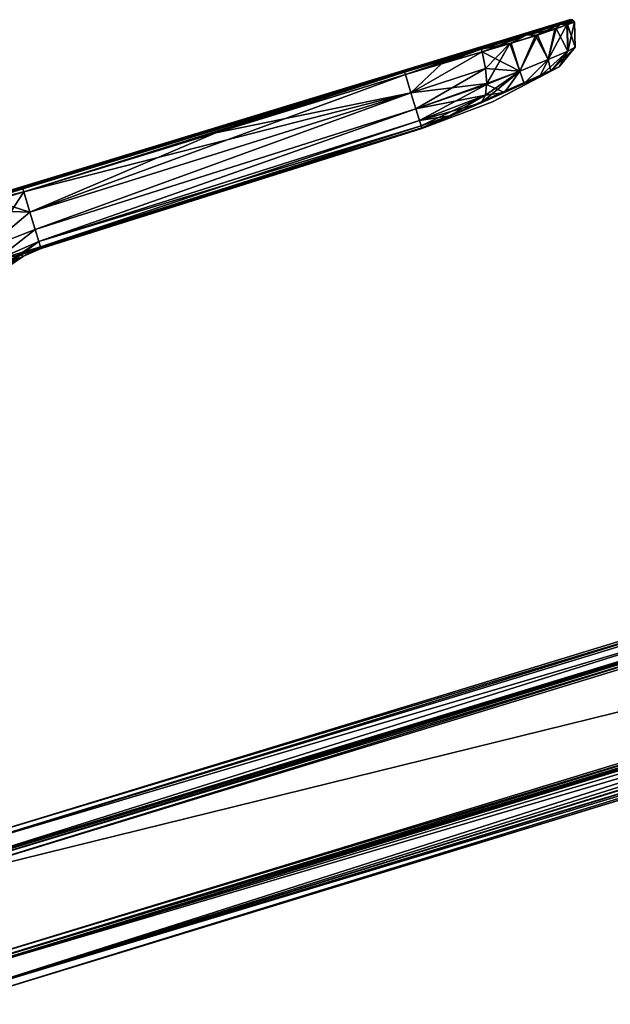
# Model space of a CAD drawing. Header units: millimetres. Extents: x -25 to 235, y -115 to 136.
# Tile 251 of 256: x 32 to 105, y 14 to 136. Entities that reach past the tile are written whole.
import ezdxf

# ---------------------------------------------------------------- set-up
doc = ezdxf.new("R2010")
doc.units = ezdxf.units.MM
doc.header["$LTSCALE"] = 81.481481
for name, color, linetype in [('10', 7, 'CONTINUOUS'), ('102', 7, 'CONTINUOUS'), ('103', 7, 'CONTINUOUS'), ('11', 7, 'CONTINUOUS'), ('128', 7, 'CONTINUOUS'), ('129', 7, 'CONTINUOUS'), ('130', 7, 'CONTINUOUS'), ('137', 7, 'CONTINUOUS'), ('16', 7, 'CONTINUOUS'), ('18', 7, 'CONTINUOUS'), ('19', 7, 'CONTINUOUS'), ('20', 7, 'CONTINUOUS'), ('64', 7, 'CONTINUOUS'), ('66', 7, 'CONTINUOUS'), ('67', 7, 'CONTINUOUS'), ('72', 7, 'CONTINUOUS'), ('74', 7, 'CONTINUOUS'), ('8', 7, 'CONTINUOUS'), ('83', 7, 'CONTINUOUS'), ('85', 7, 'CONTINUOUS'), ('86', 7, 'CONTINUOUS'), ('87', 7, 'CONTINUOUS'), ('88', 7, 'CONTINUOUS'), ('89', 7, 'CONTINUOUS'), ('9', 7, 'CONTINUOUS'), ('90', 7, 'CONTINUOUS'), ('91', 7, 'CONTINUOUS'), ('92', 7, 'CONTINUOUS'), ('93', 7, 'CONTINUOUS'), ('94', 7, 'CONTINUOUS'), ('95', 7, 'CONTINUOUS')]:
    doc.layers.add(name, color=color, linetype=linetype)

msp = doc.modelspace()

# ---------------------------------------------------------------- linework, layer by layer
at = {"layer": '10', "linetype": 'CONTINUOUS'}
for points in [[(214.68, 90.15, 15.15), (214.16, 91.83, 7.67), (17.96, 30.01, 15.15), (214.68, 90.15, 15.15)], [(17.96, 30.01, 15.15), (214.16, 91.83, 7.67), (22.2, 33.14, 7.7), (17.96, 30.01, 15.15)], [(213.99, 92.4), (23.5, 34.16), (22.2, 33.14, 7.7), (213.99, 92.4)], [(214.16, 91.83, 7.67), (213.99, 92.4), (22.2, 33.14, 7.7), (214.16, 91.83, 7.67)], [(22.2, 33.14, -7.7), (23.5, 34.16), (214.16, 91.83, -7.67), (22.2, 33.14, -7.7)], [(214.68, 90.15, -15.15), (22.2, 33.14, -7.7), (214.16, 91.83, -7.67), (214.68, 90.15, -15.15)], [(214.16, 91.83, -7.67), (23.5, 34.16), (213.99, 92.4), (214.16, 91.83, -7.67)], [(17.96, 30.01, -15.15), (22.2, 33.14, -7.7), (214.68, 90.15, -15.15), (17.96, 30.01, -15.15)]]:
    msp.add_3dface(points, dxfattribs=at)
at = {"layer": '102', "linetype": 'CONTINUOUS'}
for points in [[(88.81, 132.7, 11.5), (83.86, 131.18, 11.61), (79.38, 129.81, 11.66), (88.81, 132.7, 11.5)], [(88.81, 132.7, 11.5), (79.38, 129.81, 11.66), (79.42, 129.69, 11.99), (88.81, 132.7, 11.5)], [(88.81, 132.7, 11.5), (79.42, 129.69, 11.99), (88.86, 132.55, 11.86), (88.81, 132.7, 11.5)], [(79.42, 129.69, 11.99), (79.51, 129.39, 12.15), (88.86, 132.55, 11.86), (79.42, 129.69, 11.99)], [(88.86, 132.55, 11.86), (79.51, 129.39, 12.15), (88.87, 132.52, 11.88), (88.86, 132.55, 11.86)], [(79.51, 129.39, 12.15), (84, 130.75, 12.1), (88.87, 132.52, 11.88), (79.51, 129.39, 12.15)], [(84, 130.75, 12.1), (88.98, 132.19, 11.99), (88.87, 132.52, 11.88), (84, 130.75, 12.1)]]:
    msp.add_3dface(points, dxfattribs=at)
at = {"layer": '103', "linetype": 'CONTINUOUS'}
for points in [[(95.34, 134.73, 9.11), (94.49, 134.27, 10.19), (98.64, 135.6, 5.89), (95.34, 134.73, 9.11)], [(94.49, 134.27, 10.19), (98.14, 135.06, 7.04), (98.64, 135.6, 5.89), (94.49, 134.27, 10.19)], [(95.8, 134.26, 9.49), (98.14, 135.06, 7.04), (94.49, 134.27, 10.19), (95.8, 134.26, 9.49)], [(97.6, 135.46, 6.75), (95.34, 134.73, 9.11), (98.64, 135.6, 5.89), (97.6, 135.46, 6.75)], [(98.93, 135.88, 4.32), (97.6, 135.46, 6.75), (98.64, 135.6, 5.89), (98.93, 135.88, 4.32)], [(98.14, 135.06, 7.04), (99.51, 135.55, 4.52), (98.64, 135.6, 5.89), (98.14, 135.06, 7.04)], [(100.18, 136.1, 0), (98.93, 135.88, 4.32), (98.64, 135.6, 5.89), (100.18, 136.1, 0)], [(100.37, 135.86), (100.18, 136.1, 0), (98.64, 135.6, 5.89), (100.37, 135.86)], [(99.51, 135.55, 4.52), (100.37, 135.86), (98.64, 135.6, 5.89), (99.51, 135.55, 4.52)], [(99.76, 136.15), (98.93, 135.88, 4.32), (100.12, 136.13, 0), (99.76, 136.15)], [(98.93, 135.88, 4.32), (100.18, 136.1, 0), (100.12, 136.13, 0), (98.93, 135.88, 4.32)], [(92.24, 133.76, 10.84), (88.81, 132.7, 11.5), (94.49, 134.27, 10.19), (92.24, 133.76, 10.84)], [(88.81, 132.7, 11.5), (88.86, 132.55, 11.86), (94.49, 134.27, 10.19), (88.81, 132.7, 11.5)], [(88.86, 132.55, 11.86), (88.87, 132.52, 11.88), (94.49, 134.27, 10.19), (88.86, 132.55, 11.86)], [(88.87, 132.52, 11.88), (92.56, 133.24, 11.29), (94.49, 134.27, 10.19), (88.87, 132.52, 11.88)], [(95.34, 134.73, 9.11), (92.24, 133.76, 10.84), (94.49, 134.27, 10.19), (95.34, 134.73, 9.11)], [(92.56, 133.24, 11.29), (95.8, 134.26, 9.49), (94.49, 134.27, 10.19), (92.56, 133.24, 11.29)], [(88.98, 132.19, 11.99), (92.56, 133.24, 11.29), (88.87, 132.52, 11.88), (88.98, 132.19, 11.99)]]:
    msp.add_3dface(points, dxfattribs=at)
at = {"layer": '11', "linetype": 'CONTINUOUS'}
for points in [[(214.95, 89.24, 15.85), (17.35, 28.82, 15.85), (213.69, 77.26, 15.85), (214.95, 89.24, 15.85)], [(213.69, 77.26, 15.85), (17.35, 28.82, 15.85), (17.35, 17.24, 15.85), (213.69, 77.26, 15.85)]]:
    msp.add_3dface(points, dxfattribs=at)
at = {"layer": '128', "linetype": 'CONTINUOUS'}
for points in [[(79.38, 129.81, -11.66), (32.3, 115.24, -12.37), (55.95, 122.64, -11.84), (79.38, 129.81, -11.66)], [(79.38, 129.81, -11.66), (79.42, 129.69, -11.99), (32.3, 115.24, -12.37), (79.38, 129.81, -11.66)], [(79.42, 129.69, -11.99), (32.4, 114.89, -12.5), (32.3, 115.24, -12.37), (79.42, 129.69, -11.99)], [(32.4, 114.89, -12.5), (79.42, 129.69, -11.99), (56.1, 122.18, -12.33), (32.4, 114.89, -12.5)], [(79.51, 129.39, -12.15), (56.1, 122.18, -12.33), (79.42, 129.69, -11.99), (79.51, 129.39, -12.15)], [(32.25, 115.39, -12.01), (55.95, 122.64, -11.84), (32.3, 115.24, -12.37), (32.25, 115.39, -12.01)]]:
    msp.add_3dface(points, dxfattribs=at)
at = {"layer": '129', "linetype": 'CONTINUOUS'}
for points in [[(79.38, 129.81, 11.66), (55.95, 122.64, 11.84), (32.3, 115.24, 12.37), (79.38, 129.81, 11.66)], [(79.42, 129.69, 11.99), (79.38, 129.81, 11.66), (32.3, 115.24, 12.37), (79.42, 129.69, 11.99)], [(32.4, 114.89, 12.5), (79.42, 129.69, 11.99), (32.3, 115.24, 12.37), (32.4, 114.89, 12.5)], [(32.4, 114.89, 12.5), (56.1, 122.18, 12.33), (79.42, 129.69, 11.99), (32.4, 114.89, 12.5)], [(56.1, 122.18, 12.33), (79.51, 129.39, 12.15), (79.42, 129.69, 11.99), (56.1, 122.18, 12.33)], [(55.95, 122.64, 11.84), (32.25, 115.39, 12.01), (32.3, 115.24, 12.37), (55.95, 122.64, 11.84)]]:
    msp.add_3dface(points, dxfattribs=at)
at = {"layer": '130', "linetype": 'CONTINUOUS'}
for points in [[(24.99, 113.17, -12.07), (28.58, 114.27, -12.04), (32.3, 115.24, -12.37), (24.99, 113.17, -12.07)], [(24.99, 113.17, -12.07), (32.3, 115.24, -12.37), (25.04, 113.02, -12.43), (24.99, 113.17, -12.07)], [(32.3, 115.24, -12.37), (32.4, 114.89, -12.5), (25.04, 113.02, -12.43), (32.3, 115.24, -12.37)], [(32.4, 114.89, -12.5), (28.74, 113.76, -12.53), (25.04, 113.02, -12.43), (32.4, 114.89, -12.5)], [(28.58, 114.27, -12.04), (32.25, 115.39, -12.01), (32.3, 115.24, -12.37), (28.58, 114.27, -12.04)]]:
    msp.add_3dface(points, dxfattribs=at)
at = {"layer": '137', "linetype": 'CONTINUOUS'}
for points in [[(32.3, 115.24, 12.37), (28.58, 114.27, 12.04), (25.04, 113.02, 12.43), (32.3, 115.24, 12.37)], [(32.4, 114.89, 12.5), (32.3, 115.24, 12.37), (25.04, 113.02, 12.43), (32.4, 114.89, 12.5)], [(32.4, 114.89, 12.5), (25.04, 113.02, 12.43), (28.74, 113.76, 12.53), (32.4, 114.89, 12.5)], [(32.25, 115.39, 12.01), (28.58, 114.27, 12.04), (32.3, 115.24, 12.37), (32.25, 115.39, 12.01)]]:
    msp.add_3dface(points, dxfattribs=at)
at = {"layer": '16', "linetype": 'CONTINUOUS'}
for points in [[(214.68, 90.15, 15.15), (17.96, 30.01, 15.15), (17.7, 29.76, 15.45), (214.68, 90.15, 15.15)], [(214.68, 90.15, 15.15), (17.7, 29.76, 15.45), (214.78, 89.8, 15.66), (214.68, 90.15, 15.15)], [(17.35, 28.82, 15.85), (214.95, 89.24, 15.85), (214.78, 89.8, 15.66), (17.35, 28.82, 15.85)], [(17.51, 29.47, 15.67), (17.35, 28.82, 15.85), (214.78, 89.8, 15.66), (17.51, 29.47, 15.67)], [(17.7, 29.76, 15.45), (17.51, 29.47, 15.67), (214.78, 89.8, 15.66), (17.7, 29.76, 15.45)]]:
    msp.add_3dface(points, dxfattribs=at)
at = {"layer": '18', "linetype": 'CONTINUOUS'}
for points in [[(17.96, 30.01, -15.15), (214.68, 90.15, -15.15), (214.78, 89.8, -15.66), (17.96, 30.01, -15.15)], [(214.95, 89.24, -15.85), (17.35, 28.82, -15.85), (17.51, 29.46, -15.67), (214.95, 89.24, -15.85)], [(214.78, 89.8, -15.66), (214.95, 89.24, -15.85), (17.51, 29.46, -15.67), (214.78, 89.8, -15.66)], [(17.7, 29.76, -15.46), (214.78, 89.8, -15.66), (17.51, 29.46, -15.67), (17.7, 29.76, -15.46)], [(17.96, 30.01, -15.15), (214.78, 89.8, -15.66), (17.7, 29.76, -15.46), (17.96, 30.01, -15.15)]]:
    msp.add_3dface(points, dxfattribs=at)
at = {"layer": '19', "linetype": 'CONTINUOUS'}
for points in [[(213.69, 77.26, 15.85), (17.35, 17.24, 15.85), (17.49, 16.72, 15.69), (213.69, 77.26, 15.85)], [(213.69, 77.26, 15.85), (17.49, 16.72, 15.69), (213.85, 76.76, 15.7), (213.69, 77.26, 15.85)], [(17.49, 16.72, 15.69), (17.85, 16.45, 15.29), (213.85, 76.76, 15.7), (17.49, 16.72, 15.69)], [(17.85, 16.45, 15.29), (213.95, 76.4, 15.29), (213.85, 76.76, 15.7), (17.85, 16.45, 15.29)]]:
    msp.add_3dface(points, dxfattribs=at)
at = {"layer": '20', "linetype": 'CONTINUOUS'}
for points in [[(17.35, 17.24, -15.85), (213.69, 77.26, -15.85), (213.85, 76.76, -15.7), (17.35, 17.24, -15.85)], [(17.5, 16.71, -15.69), (17.35, 17.24, -15.85), (213.85, 76.76, -15.7), (17.5, 16.71, -15.69)], [(213.95, 76.4, -15.29), (17.5, 16.71, -15.69), (213.85, 76.76, -15.7), (213.95, 76.4, -15.29)], [(213.95, 76.4, -15.29), (17.85, 16.45, -15.29), (17.5, 16.71, -15.69), (213.95, 76.4, -15.29)]]:
    msp.add_3dface(points, dxfattribs=at)
at = {"layer": '64', "linetype": 'CONTINUOUS'}
for points in [[(-1.1, 105.31, -3.58), (2.41, 106.38, -3.3), (98.85, 135.86, -4.5), (-1.1, 105.31, -3.58)], [(-1.1, 105.31, -3.58), (98.85, 135.86, -4.5), (2.39, 106.38, -3.66), (-1.1, 105.31, -3.58)], [(97.43, 135.4, -6.99), (2.81, 106.49, -5.33), (1.22, 106.01, -4.99), (97.43, 135.4, -6.99)], [(3.21, 106.61, -4.99), (97.43, 135.4, -6.99), (1.22, 106.01, -4.99), (3.21, 106.61, -4.99)], [(97.6, 135.46, 6.75), (2.62, 106.42, 6.91), (1.23, 105.99, 7.26), (97.6, 135.46, 6.75)], [(3.21, 106.59, 7.26), (97.6, 135.46, 6.75), (1.23, 105.99, 7.26), (3.21, 106.59, 7.26)], [(97.6, 135.46, 6.75), (2.41, 106.33, 8.59), (1.36, 106, 8.97), (97.6, 135.46, 6.75)], [(3.22, 106.57, 8.97), (97.6, 135.46, 6.75), (1.36, 106, 8.97), (3.22, 106.57, 8.97)], [(2.04, 106.27, -2.79), (2.07, 106.28, -2.48), (98.85, 135.86, -4.5), (2.04, 106.27, -2.79)], [(2.19, 106.32, -2.99), (2.04, 106.27, -2.79), (98.85, 135.86, -4.5), (2.19, 106.32, -2.99)], [(2.07, 106.28, -2.48), (2.14, 106.31, -2.35), (98.85, 135.86, -4.5), (2.07, 106.28, -2.48)], [(2.14, 106.31, -2.35), (2.26, 106.34, -2.29), (98.85, 135.86, -4.5), (2.14, 106.31, -2.35)], [(3.2, 106.63, -3.02), (2.19, 106.32, -2.99), (98.85, 135.86, -4.5), (3.2, 106.63, -3.02)], [(2.26, 106.34, -2.29), (3.2, 106.63, -2.29), (98.85, 135.86, -4.5), (2.26, 106.34, -2.29)], [(99.76, 136.15), (2.95, 106.54, 3.72), (2.34, 106.36, 4.1), (99.76, 136.15)], [(3.2, 106.62, 4.1), (99.76, 136.15), (2.34, 106.36, 4.1), (3.2, 106.62, 4.1)], [(98.85, 135.86, -4.5), (3.2, 106.63, -2.01), (2.34, 106.37, -1.61), (98.85, 135.86, -4.5)], [(3.2, 106.63, -1.61), (98.85, 135.86, -4.5), (2.34, 106.37, -1.61), (3.2, 106.63, -1.61)], [(97.43, 135.4, -6.99), (3.21, 106.6, -6.97), (2.35, 106.34, -6.57), (97.43, 135.4, -6.99)], [(3.21, 106.6, -6.57), (97.43, 135.4, -6.99), (2.35, 106.34, -6.57), (3.21, 106.6, -6.57)], [(2.39, 106.38, -3.66), (98.85, 135.86, -4.5), (2.97, 106.55, -3.71), (2.39, 106.38, -3.66)], [(2.41, 106.38, -3.3), (3.2, 106.63, -3.3), (98.85, 135.86, -4.5), (2.41, 106.38, -3.3)], [(2.41, 106.33, 8.59), (97.6, 135.46, 6.75), (2.99, 106.51, 8.54), (2.41, 106.33, 8.59)], [(98.93, 135.88, 4.32), (2.81, 106.49, 5.34), (2.53, 106.4, 5.58), (98.93, 135.88, 4.32)], [(2.59, 106.42, 5.61), (98.93, 135.88, 4.32), (2.53, 106.4, 5.58), (2.59, 106.42, 5.61)], [(98.93, 135.88, 4.32), (2.59, 106.42, 5.61), (3.05, 106.56, 5.63), (98.93, 135.88, 4.32)], [(2.62, 106.42, 6.91), (97.6, 135.46, 6.75), (3.11, 106.57, 6.75), (2.62, 106.42, 6.91)], [(2.81, 106.49, 5.34), (98.93, 135.88, 4.32), (3.07, 106.57, 5.32), (2.81, 106.49, 5.34)], [(2.81, 106.49, -5.33), (97.43, 135.4, -6.99), (3.07, 106.57, -5.35), (2.81, 106.49, -5.33)], [(2.93, 106.55, 1.03), (99.76, 136.15), (2.84, 106.52, 0.66), (2.93, 106.55, 1.03)], [(99.76, 136.15), (31.48, 115.28, 0.4), (2.84, 106.52, 0.66), (99.76, 136.15)], [(2.93, 106.55, 1.03), (3.25, 106.65, 1.31), (99.76, 136.15), (2.93, 106.55, 1.03)], [(2.95, 106.54, 3.72), (99.76, 136.15), (3.14, 106.61, 3.69), (2.95, 106.54, 3.72)], [(2.97, 106.55, -3.71), (98.85, 135.86, -4.5), (3.29, 106.65, -4.01), (2.97, 106.55, -3.71)], [(2.99, 106.51, 8.54), (97.6, 135.46, 6.75), (3.31, 106.61, 8.24), (2.99, 106.51, 8.54)], [(3.2, 106.61, 5.66), (98.93, 135.88, 4.32), (3.05, 106.56, 5.63), (3.2, 106.61, 5.66)], [(3.07, 106.57, 5.32), (98.93, 135.88, 4.32), (3.32, 106.65, 4.92), (3.07, 106.57, 5.32)], [(3.07, 106.57, -5.35), (97.43, 135.4, -6.99), (3.33, 106.64, -5.75), (3.07, 106.57, -5.35)], [(3.11, 106.57, 6.75), (97.6, 135.46, 6.75), (3.32, 106.64, 6.41), (3.11, 106.57, 6.75)], [(3.24, 106.64, 2.25), (3.12, 106.6, 2.39), (99.76, 136.15), (3.24, 106.64, 2.25)], [(99.76, 136.15), (3.12, 106.6, 2.39), (3.17, 106.62, 3.2), (99.76, 136.15)], [(3.14, 106.61, 3.69), (99.76, 136.15), (3.29, 106.65, 3.55), (3.14, 106.61, 3.69)], [(3.32, 106.65, 4.92), (98.93, 135.88, 4.32), (3.14, 106.6, 4.36), (3.32, 106.65, 4.92)], [(3.14, 106.6, 4.36), (98.93, 135.88, 4.32), (3.21, 106.62, 4.36), (3.14, 106.6, 4.36)], [(3.33, 106.64, -5.75), (97.43, 135.4, -6.99), (3.14, 106.58, -6.31), (3.33, 106.64, -5.75)], [(3.14, 106.58, -6.31), (97.43, 135.4, -6.99), (3.21, 106.6, -6.31), (3.14, 106.58, -6.31)], [(3.32, 106.66, 3.3), (99.76, 136.15), (3.17, 106.62, 3.2), (3.32, 106.66, 3.3)], [(98.85, 135.86, -4.5), (97.43, 135.4, -6.99), (3.17, 106.61, -4.72), (98.85, 135.86, -4.5)], [(3.34, 106.66, -4.39), (98.85, 135.86, -4.5), (3.17, 106.61, -4.72), (3.34, 106.66, -4.39)], [(3.17, 106.61, -4.72), (97.43, 135.4, -6.99), (3.27, 106.64, -4.75), (3.17, 106.61, -4.72)], [(3.35, 106.63, 7.86), (97.6, 135.46, 6.75), (3.18, 106.58, 7.53), (3.35, 106.63, 7.86)], [(3.18, 106.58, 7.53), (97.6, 135.46, 6.75), (3.28, 106.61, 7.5), (3.18, 106.58, 7.53)], [(99.76, 136.15), (3.2, 106.62, 4.1), (3.28, 106.64, 4.14), (99.76, 136.15)], [(3.3, 106.64, 5.84), (98.93, 135.88, 4.32), (3.2, 106.61, 5.66), (3.3, 106.64, 5.84)], [(3.27, 106.65, -3.05), (3.2, 106.63, -3.02), (98.85, 135.86, -4.5), (3.27, 106.65, -3.05)], [(3.2, 106.63, -3.3), (3.27, 106.65, -3.27), (98.85, 135.86, -4.5), (3.2, 106.63, -3.3)], [(3.27, 106.65, -2.04), (3.2, 106.63, -2.01), (98.85, 135.86, -4.5), (3.27, 106.65, -2.04)], [(3.2, 106.63, -2.29), (3.27, 106.65, -2.26), (98.85, 135.86, -4.5), (3.2, 106.63, -2.29)], [(98.85, 135.86, -4.5), (3.2, 106.63, -1.61), (3.27, 106.65, -1.57), (98.85, 135.86, -4.5)], [(3.32, 106.67, -0.78), (98.85, 135.86, -4.5), (3.2, 106.63, -1.34), (3.32, 106.67, -0.78)], [(3.2, 106.63, -1.34), (98.85, 135.86, -4.5), (3.26, 106.65, -1.36), (3.2, 106.63, -1.34)], [(3.21, 106.62, 4.36), (98.93, 135.88, 4.32), (3.26, 106.64, 4.34), (3.21, 106.62, 4.36)], [(97.6, 135.46, 6.75), (3.21, 106.59, 7.26), (3.3, 106.62, 7.31), (97.6, 135.46, 6.75)], [(3.28, 106.62, -7), (3.21, 106.6, -6.97), (97.43, 135.4, -6.99), (3.28, 106.62, -7)], [(97.43, 135.4, -6.99), (3.21, 106.6, -6.57), (3.28, 106.62, -6.54), (97.43, 135.4, -6.99)], [(3.21, 106.6, -6.31), (97.43, 135.4, -6.99), (3.27, 106.62, -6.33), (3.21, 106.6, -6.31)], [(97.43, 135.4, -6.99), (3.21, 106.61, -4.99), (3.29, 106.64, -4.94), (97.43, 135.4, -6.99)], [(3.29, 106.59, 8.99), (97.6, 135.46, 6.75), (3.22, 106.57, 8.97), (3.29, 106.59, 8.99)], [(3.32, 106.67, 2.02), (3.24, 106.64, 2.25), (99.76, 136.15), (3.32, 106.67, 2.02)], [(3.25, 106.65, 1.31), (3.34, 106.67, 1.73), (99.76, 136.15), (3.25, 106.65, 1.31)], [(3.26, 106.64, 4.34), (98.93, 135.88, 4.32), (3.3, 106.65, 4.29), (3.26, 106.64, 4.34)], [(3.26, 106.65, -1.36), (98.85, 135.86, -4.5), (3.29, 106.66, -1.42), (3.26, 106.65, -1.36)], [(3.3, 106.66, -3.12), (3.27, 106.65, -3.05), (98.85, 135.86, -4.5), (3.3, 106.66, -3.12)], [(3.27, 106.65, -3.27), (3.3, 106.65, -3.2), (98.85, 135.86, -4.5), (3.27, 106.65, -3.27)], [(3.3, 106.66, -2.11), (3.27, 106.65, -2.04), (98.85, 135.86, -4.5), (3.3, 106.66, -2.11)], [(3.27, 106.65, -2.26), (3.3, 106.66, -2.19), (98.85, 135.86, -4.5), (3.27, 106.65, -2.26)], [(3.3, 106.66, -1.49), (98.85, 135.86, -4.5), (3.27, 106.65, -1.57), (3.3, 106.66, -1.49)], [(3.27, 106.62, -6.33), (97.43, 135.4, -6.99), (3.3, 106.63, -6.39), (3.27, 106.62, -6.33)], [(3.27, 106.64, -4.75), (97.43, 135.4, -6.99), (3.3, 106.64, -4.84), (3.27, 106.64, -4.75)], [(3.3, 106.65, 4.21), (99.76, 136.15), (3.28, 106.64, 4.14), (3.3, 106.65, 4.21)], [(3.28, 106.61, 7.5), (97.6, 135.46, 6.75), (3.31, 106.62, 7.41), (3.28, 106.61, 7.5)], [(95.11, 134.66, -9.28), (3.28, 106.62, -7), (97.43, 135.4, -6.99), (95.11, 134.66, -9.28)], [(3.31, 106.63, -6.46), (97.43, 135.4, -6.99), (3.28, 106.62, -6.54), (3.31, 106.63, -6.46)], [(3.29, 106.65, 3.55), (99.76, 136.15), (3.32, 106.66, 3.3), (3.29, 106.65, 3.55)], [(3.29, 106.66, -1.42), (98.85, 135.86, -4.5), (3.3, 106.66, -1.49), (3.29, 106.66, -1.42)], [(3.29, 106.65, -4.01), (98.85, 135.86, -4.5), (3.34, 106.66, -4.39), (3.29, 106.65, -4.01)], [(3.31, 106.6, 9.06), (97.6, 135.46, 6.75), (3.29, 106.59, 8.99), (3.31, 106.6, 9.06)], [(3.3, 106.64, -4.84), (97.43, 135.4, -6.99), (3.29, 106.64, -4.94), (3.3, 106.64, -4.84)], [(98.93, 135.88, 4.32), (99.76, 136.15), (3.3, 106.65, 4.29), (98.93, 135.88, 4.32)], [(3.3, 106.65, 4.29), (99.76, 136.15), (3.3, 106.65, 4.21), (3.3, 106.65, 4.29)], [(3.35, 106.65, 6.09), (98.93, 135.88, 4.32), (3.3, 106.64, 5.84), (3.35, 106.65, 6.09)], [(3.3, 106.65, -3.2), (3.3, 106.66, -3.12), (98.85, 135.86, -4.5), (3.3, 106.65, -3.2)], [(3.3, 106.66, -2.19), (3.3, 106.66, -2.11), (98.85, 135.86, -4.5), (3.3, 106.66, -2.19)], [(3.31, 106.62, 7.41), (97.6, 135.46, 6.75), (3.3, 106.62, 7.31), (3.31, 106.62, 7.41)], [(3.3, 106.63, -6.39), (97.43, 135.4, -6.99), (3.31, 106.63, -6.46), (3.3, 106.63, -6.39)], [(95.34, 134.73, 9.11), (97.6, 135.46, 6.75), (3.31, 106.6, 9.06), (95.34, 134.73, 9.11)], [(3.31, 106.61, 8.24), (97.6, 135.46, 6.75), (3.35, 106.63, 7.86), (3.31, 106.61, 8.24)], [(3.34, 106.67, 1.73), (3.32, 106.67, 2.02), (99.76, 136.15), (3.34, 106.67, 1.73)], [(97.6, 135.46, 6.75), (98.93, 135.88, 4.32), (3.32, 106.64, 6.41), (97.6, 135.46, 6.75)], [(3.32, 106.64, 6.41), (98.93, 135.88, 4.32), (3.35, 106.65, 6.09), (3.32, 106.64, 6.41)], [(26.02, 113.61, -0.4), (98.85, 135.86, -4.5), (3.32, 106.67, -0.78), (26.02, 113.61, -0.4)], [(26.02, 113.61, -0.4), (31.48, 115.28, -0.4), (98.85, 135.86, -4.5), (26.02, 113.61, -0.4)], [(31.81, 115.38, 0.19), (31.48, 115.28, 0.4), (99.76, 136.15), (31.81, 115.38, 0.19)], [(31.48, 115.28, -0.4), (31.8, 115.38, -0.2), (98.85, 135.86, -4.5), (31.48, 115.28, -0.4)], [(31.8, 115.38, -0.2), (31.81, 115.38, 0.19), (99.76, 136.15), (31.8, 115.38, -0.2)], [(98.85, 135.86, -4.5), (31.8, 115.38, -0.2), (99.76, 136.15), (98.85, 135.86, -4.5)], [(1.93, 106.19, -7.83), (2.04, 106.23, -7.81), (95.11, 134.66, -9.28), (1.93, 106.19, -7.83)], [(1.93, 106.19, -7.83), (95.11, 134.66, -9.28), (2.4, 106.34, -7.91), (1.93, 106.19, -7.83)], [(2.04, 106.23, -7.81), (2.09, 106.25, -7.71), (95.11, 134.66, -9.28), (2.04, 106.23, -7.81)], [(2.07, 106.24, -7.45), (2.14, 106.27, -7.32), (95.11, 134.66, -9.28), (2.07, 106.24, -7.45)], [(2.07, 106.24, -7.59), (2.07, 106.24, -7.45), (95.11, 134.66, -9.28), (2.07, 106.24, -7.59)], [(2.09, 106.25, -7.71), (2.07, 106.24, -7.59), (95.11, 134.66, -9.28), (2.09, 106.25, -7.71)], [(2.14, 106.27, -7.32), (2.27, 106.31, -7.25), (95.11, 134.66, -9.28), (2.14, 106.27, -7.32)], [(2.27, 106.31, -7.25), (3.21, 106.59, -7.25), (95.11, 134.66, -9.28), (2.27, 106.31, -7.25)], [(2.4, 106.34, -7.91), (95.11, 134.66, -9.28), (2.98, 106.51, -7.96), (2.4, 106.34, -7.91)], [(2.98, 106.51, -7.96), (95.11, 134.66, -9.28), (3.31, 106.61, -8.26), (2.98, 106.51, -7.96)], [(3.35, 106.62, -8.64), (95.11, 134.66, -9.28), (3.19, 106.56, -8.97), (3.35, 106.62, -8.64)], [(3.19, 106.56, -8.97), (95.11, 134.66, -9.28), (3.28, 106.59, -9), (3.19, 106.56, -8.97)], [(3.21, 106.59, -7.25), (3.28, 106.61, -7.22), (95.11, 134.66, -9.28), (3.21, 106.59, -7.25)], [(92.24, 133.76, 10.84), (95.34, 134.73, 9.11), (3.22, 106.57, 9.25), (92.24, 133.76, 10.84)], [(3.22, 106.57, 9.25), (95.34, 134.73, 9.11), (3.29, 106.59, 9.22), (3.22, 106.57, 9.25)], [(95.11, 134.66, -9.28), (92.09, 133.71, -10.89), (3.22, 106.57, -9.24), (95.11, 134.66, -9.28)], [(95.11, 134.66, -9.28), (3.22, 106.57, -9.24), (3.3, 106.59, -9.18), (95.11, 134.66, -9.28)], [(3.31, 106.62, -7.07), (3.28, 106.62, -7), (95.11, 134.66, -9.28), (3.31, 106.62, -7.07)], [(3.28, 106.61, -7.22), (3.31, 106.62, -7.15), (95.11, 134.66, -9.28), (3.28, 106.61, -7.22)], [(3.28, 106.59, -9), (95.11, 134.66, -9.28), (3.31, 106.6, -9.08), (3.28, 106.59, -9)], [(3.29, 106.59, 9.22), (95.34, 134.73, 9.11), (3.31, 106.6, 9.15), (3.29, 106.59, 9.22)], [(3.31, 106.6, -9.08), (95.11, 134.66, -9.28), (3.3, 106.59, -9.18), (3.31, 106.6, -9.08)], [(3.31, 106.6, 9.15), (95.34, 134.73, 9.11), (3.31, 106.6, 9.06), (3.31, 106.6, 9.15)], [(3.31, 106.62, -7.15), (3.31, 106.62, -7.07), (95.11, 134.66, -9.28), (3.31, 106.62, -7.15)], [(3.31, 106.61, -8.26), (95.11, 134.66, -9.28), (3.35, 106.62, -8.64), (3.31, 106.61, -8.26)], [(92.09, 133.71, -10.89), (88.81, 132.7, -11.5), (1.24, 105.96, -9.24), (92.09, 133.71, -10.89)], [(1.24, 105.96, -9.24), (3.22, 106.57, -9.24), (92.09, 133.71, -10.89), (1.24, 105.96, -9.24)], [(88.81, 132.7, -11.5), (83.91, 131.19, -11.61), (1.24, 105.96, -9.24), (88.81, 132.7, -11.5)], [(24.99, 113.17, 12.07), (92.24, 133.76, 10.84), (3.22, 106.57, 9.25), (24.99, 113.17, 12.07)], [(24.99, 113.17, 12.07), (28.58, 114.27, 12.04), (92.24, 133.76, 10.84), (24.99, 113.17, 12.07)], [(28.58, 114.27, 12.04), (32.25, 115.39, 12.01), (92.24, 133.76, 10.84), (28.58, 114.27, 12.04)], [(88.81, 132.7, 11.5), (92.24, 133.76, 10.84), (32.25, 115.39, 12.01), (88.81, 132.7, 11.5)], [(32.25, 115.39, 12.01), (55.95, 122.64, 11.84), (88.81, 132.7, 11.5), (32.25, 115.39, 12.01)], [(83.86, 131.18, 11.61), (88.81, 132.7, 11.5), (55.95, 122.64, 11.84), (83.86, 131.18, 11.61)], [(83.91, 131.19, -11.61), (79.38, 129.81, -11.66), (1.24, 105.96, -9.24), (83.91, 131.19, -11.61)], [(79.38, 129.81, 11.66), (83.86, 131.18, 11.61), (55.95, 122.64, 11.84), (79.38, 129.81, 11.66)], [(79.38, 129.81, -11.66), (55.95, 122.64, -11.84), (1.24, 105.96, -9.24), (79.38, 129.81, -11.66)], [(55.95, 122.64, -11.84), (32.25, 115.39, -12.01), (1.24, 105.96, -9.24), (55.95, 122.64, -11.84)], [(32.25, 115.39, -12.01), (28.58, 114.27, -12.04), (1.24, 105.96, -9.24), (32.25, 115.39, -12.01)]]:
    msp.add_3dface(points, dxfattribs=at)
at = {"layer": '66', "linetype": 'CONTINUOUS'}
for points in [[(34.48, 108.09, 5.51), (34.53, 107.94, 2.89), (81.46, 123.02, 6.77), (34.48, 108.09, 5.51)], [(81.46, 123.02, 6.77), (34.53, 107.94, 2.89), (81.53, 122.8, 3.55), (81.46, 123.02, 6.77)], [(34.53, 107.94, 2.89), (34.54, 107.89), (81.53, 122.8, 3.55), (34.53, 107.94, 2.89)], [(34.54, 107.89), (43.95, 110.85), (81.53, 122.8, 3.55), (34.54, 107.89)], [(43.95, 110.85), (53.35, 113.81), (81.53, 122.8, 3.55), (43.95, 110.85)], [(53.35, 113.81), (62.75, 116.78), (81.53, 122.8, 3.55), (53.35, 113.81)], [(62.75, 116.78), (72.15, 119.74), (81.53, 122.8, 3.55), (62.75, 116.78)], [(72.15, 119.74), (81.55, 122.71), (81.53, 122.8, 3.55), (72.15, 119.74)]]:
    msp.add_3dface(points, dxfattribs=at)
at = {"layer": '67', "linetype": 'CONTINUOUS'}
for points in [[(80.2, 127.13, 11.95), (79.51, 129.39, 12.15), (33.17, 112.38, 11.86), (80.2, 127.13, 11.95)], [(33.17, 112.38, 11.86), (79.51, 129.39, 12.15), (56.1, 122.18, 12.33), (33.17, 112.38, 11.86)], [(33.82, 110.24, 10.33), (80.2, 127.13, 11.95), (33.17, 112.38, 11.86), (33.82, 110.24, 10.33)], [(80.81, 125.13, 10.86), (80.2, 127.13, 11.95), (33.82, 110.24, 10.33), (80.81, 125.13, 10.86)], [(34.28, 108.75, 8.12), (80.81, 125.13, 10.86), (33.82, 110.24, 10.33), (34.28, 108.75, 8.12)], [(81.26, 123.68, 9.03), (80.81, 125.13, 10.86), (34.28, 108.75, 8.12), (81.26, 123.68, 9.03)], [(34.48, 108.09, 5.51), (81.26, 123.68, 9.03), (34.28, 108.75, 8.12), (34.48, 108.09, 5.51)], [(34.48, 108.09, 5.51), (81.46, 123.02, 6.77), (81.26, 123.68, 9.03), (34.48, 108.09, 5.51)], [(32.4, 114.89, 12.5), (33.17, 112.38, 11.86), (56.1, 122.18, 12.33), (32.4, 114.89, 12.5)]]:
    msp.add_3dface(points, dxfattribs=at)
at = {"layer": '72', "linetype": 'CONTINUOUS'}
for points in [[(32, 107.1, 5.48), (29.77, 105.8, 5.5), (32.37, 106.95), (32, 107.1, 5.48)], [(34.53, 107.94, 2.89), (34.48, 108.09, 5.51), (32, 107.1, 5.48), (34.53, 107.94, 2.89)], [(34.53, 107.94, 2.89), (32, 107.1, 5.48), (32.37, 106.95), (34.53, 107.94, 2.89)], [(34.54, 107.89), (34.53, 107.94, 2.89), (32.37, 106.95), (34.54, 107.89)], [(29.77, 105.8, 5.5), (30.25, 105.65, 2.65), (32.37, 106.95), (29.77, 105.8, 5.5)], [(30.25, 105.65, 2.65), (30.42, 105.61), (32.37, 106.95), (30.25, 105.65, 2.65)]]:
    msp.add_3dface(points, dxfattribs=at)
at = {"layer": '74', "linetype": 'CONTINUOUS'}
for points in [[(33.17, 112.38, 11.86), (32.4, 114.89, 12.5), (27.85, 107.91, 10.31), (33.17, 112.38, 11.86)], [(27.85, 107.91, 10.31), (32.4, 114.89, 12.5), (28.74, 113.76, 12.53), (27.85, 107.91, 10.31)], [(33.82, 110.24, 10.33), (33.17, 112.38, 11.86), (27.85, 107.91, 10.31), (33.82, 110.24, 10.33)], [(33.82, 110.24, 10.33), (27.85, 107.91, 10.31), (28.97, 106.45, 8.11), (33.82, 110.24, 10.33)], [(34.28, 108.75, 8.12), (33.82, 110.24, 10.33), (28.97, 106.45, 8.11), (34.28, 108.75, 8.12)], [(29.77, 105.8, 5.5), (34.28, 108.75, 8.12), (28.97, 106.45, 8.11), (29.77, 105.8, 5.5)], [(34.28, 108.75, 8.12), (29.77, 105.8, 5.5), (32, 107.1, 5.48), (34.28, 108.75, 8.12)], [(34.48, 108.09, 5.51), (34.28, 108.75, 8.12), (32, 107.1, 5.48), (34.48, 108.09, 5.51)]]:
    msp.add_3dface(points, dxfattribs=at)
at = {"layer": '8', "linetype": 'CONTINUOUS'}
for points in [[(210.38, 74.45, -13.45), (17.85, 16.45, -15.29), (213.95, 76.4, -15.29), (210.38, 74.45, -13.45)], [(17.85, 16.45, 15.29), (22.09, 15.04, 8.02), (213.95, 76.4, 15.29), (17.85, 16.45, 15.29)], [(213.95, 76.4, 15.29), (22.09, 15.04, 8.02), (209.46, 73.86, 12.72), (213.95, 76.4, 15.29)], [(207.38, 72.39, -10.46), (17.85, 16.45, -15.29), (210.38, 74.45, -13.45), (207.38, 72.39, -10.46)], [(209.46, 73.86, 12.72), (22.09, 15.04, 8.02), (207.1, 72.19, 10.08), (209.46, 73.86, 12.72)], [(22.09, 15.04, -8.02), (17.85, 16.45, -15.29), (207.38, 72.39, -10.46), (22.09, 15.04, -8.02)], [(205.28, 70.74, -6.62), (22.09, 15.04, -8.02), (207.38, 72.39, -10.46), (205.28, 70.74, -6.62)], [(207.1, 72.19, 10.08), (22.09, 15.04, 8.02), (205.06, 70.55, 5.99), (207.1, 72.19, 10.08)], [(204.24, 69.84, -2.4), (22.09, 15.04, -8.02), (205.28, 70.74, -6.62), (204.24, 69.84, -2.4)], [(22.09, 15.04, 8.02), (23.5, 14.5), (205.06, 70.55, 5.99), (22.09, 15.04, 8.02)], [(23.5, 14.5), (22.09, 15.04, -8.02), (204.24, 69.84, -2.4), (23.5, 14.5)], [(205.06, 70.55, 5.99), (23.5, 14.5), (204.18, 69.79, 1.89), (205.06, 70.55, 5.99)], [(204.18, 69.79, 1.89), (23.5, 14.5), (204.24, 69.84, -2.4), (204.18, 69.79, 1.89)]]:
    msp.add_3dface(points, dxfattribs=at)
at = {"layer": '83', "linetype": 'CONTINUOUS'}
for points in [[(30.25, 105.65, -2.65), (29.77, 105.8, -5.5), (32, 107.1, -5.48), (30.25, 105.65, -2.65)], [(30.42, 105.61), (30.25, 105.65, -2.65), (32, 107.1, -5.48), (30.42, 105.61)], [(32.37, 106.95), (30.42, 105.61), (32, 107.1, -5.48), (32.37, 106.95)], [(34.48, 108.09, -5.51), (32.37, 106.95), (32, 107.1, -5.48), (34.48, 108.09, -5.51)], [(34.53, 107.94, -2.89), (32.37, 106.95), (34.48, 108.09, -5.51), (34.53, 107.94, -2.89)], [(34.54, 107.89), (32.37, 106.95), (34.53, 107.94, -2.89), (34.54, 107.89)]]:
    msp.add_3dface(points, dxfattribs=at)
at = {"layer": '85', "linetype": 'CONTINUOUS'}
for points in [[(32.4, 114.89, -12.5), (33.17, 112.38, -11.86), (28.74, 113.76, -12.53), (32.4, 114.89, -12.5)], [(33.17, 112.38, -11.86), (25.15, 112.66, -12.56), (28.74, 113.76, -12.53), (33.17, 112.38, -11.86)], [(27.85, 107.91, -10.31), (25.15, 112.66, -12.56), (33.17, 112.38, -11.86), (27.85, 107.91, -10.31)], [(33.82, 110.24, -10.33), (27.85, 107.91, -10.31), (33.17, 112.38, -11.86), (33.82, 110.24, -10.33)], [(28.97, 106.45, -8.11), (27.85, 107.91, -10.31), (33.82, 110.24, -10.33), (28.97, 106.45, -8.11)], [(34.28, 108.75, -8.12), (28.97, 106.45, -8.11), (33.82, 110.24, -10.33), (34.28, 108.75, -8.12)], [(34.48, 108.09, -5.51), (28.97, 106.45, -8.11), (34.28, 108.75, -8.12), (34.48, 108.09, -5.51)], [(34.48, 108.09, -5.51), (32, 107.1, -5.48), (28.97, 106.45, -8.11), (34.48, 108.09, -5.51)], [(32, 107.1, -5.48), (29.77, 105.8, -5.5), (28.97, 106.45, -8.11), (32, 107.1, -5.48)]]:
    msp.add_3dface(points, dxfattribs=at)
at = {"layer": '86', "linetype": 'CONTINUOUS'}
for points in [[(81.53, 122.8, -3.55), (34.48, 108.09, -5.51), (81.46, 123.02, -6.77), (81.53, 122.8, -3.55)], [(34.53, 107.94, -2.89), (34.48, 108.09, -5.51), (81.53, 122.8, -3.55), (34.53, 107.94, -2.89)], [(81.55, 122.71), (34.53, 107.94, -2.89), (81.53, 122.8, -3.55), (81.55, 122.71)], [(81.55, 122.71), (72.15, 119.74), (34.53, 107.94, -2.89), (81.55, 122.71)], [(72.15, 119.74), (62.75, 116.78), (34.53, 107.94, -2.89), (72.15, 119.74)], [(62.75, 116.78), (53.35, 113.81), (34.53, 107.94, -2.89), (62.75, 116.78)], [(53.35, 113.81), (43.95, 110.85), (34.53, 107.94, -2.89), (53.35, 113.81)], [(43.95, 110.85), (34.54, 107.89), (34.53, 107.94, -2.89), (43.95, 110.85)]]:
    msp.add_3dface(points, dxfattribs=at)
at = {"layer": '87', "linetype": 'CONTINUOUS'}
for points in [[(79.51, 129.39, -12.15), (80.2, 127.13, -11.95), (56.1, 122.18, -12.33), (79.51, 129.39, -12.15)], [(33.17, 112.38, -11.86), (32.4, 114.89, -12.5), (80.2, 127.13, -11.95), (33.17, 112.38, -11.86)], [(80.2, 127.13, -11.95), (32.4, 114.89, -12.5), (56.1, 122.18, -12.33), (80.2, 127.13, -11.95)], [(33.82, 110.24, -10.33), (33.17, 112.38, -11.86), (80.2, 127.13, -11.95), (33.82, 110.24, -10.33)], [(80.81, 125.13, -10.86), (33.82, 110.24, -10.33), (80.2, 127.13, -11.95), (80.81, 125.13, -10.86)], [(34.28, 108.75, -8.12), (33.82, 110.24, -10.33), (80.81, 125.13, -10.86), (34.28, 108.75, -8.12)], [(81.26, 123.68, -9.03), (34.28, 108.75, -8.12), (80.81, 125.13, -10.86), (81.26, 123.68, -9.03)], [(81.46, 123.02, -6.77), (34.28, 108.75, -8.12), (81.26, 123.68, -9.03), (81.46, 123.02, -6.77)], [(34.48, 108.09, -5.51), (34.28, 108.75, -8.12), (81.46, 123.02, -6.77), (34.48, 108.09, -5.51)]]:
    msp.add_3dface(points, dxfattribs=at)
at = {"layer": '88', "linetype": 'CONTINUOUS'}
for points in [[(98.5, 130.31), (97.47, 129.81, 3.08), (90.25, 126.02), (98.5, 130.31)], [(96.09, 129.15, 4.34), (81.55, 122.71), (97.47, 129.81, 3.08), (96.09, 129.15, 4.34)], [(97.47, 129.81, 3.08), (81.55, 122.71), (90.25, 126.02), (97.47, 129.81, 3.08)], [(94.16, 128.25, 5.33), (81.55, 122.71), (96.09, 129.15, 4.34), (94.16, 128.25, 5.33)], [(91.74, 127.15, 6.06), (81.55, 122.71), (94.16, 128.25, 5.33), (91.74, 127.15, 6.06)], [(88.86, 125.88, 6.53), (81.55, 122.71), (91.74, 127.15, 6.06), (88.86, 125.88, 6.53)], [(84.97, 124.28, 6.78), (81.55, 122.71), (88.86, 125.88, 6.53), (84.97, 124.28, 6.78)], [(81.46, 123.02, 6.77), (81.55, 122.71), (84.97, 124.28, 6.78), (81.46, 123.02, 6.77)], [(81.55, 122.71), (81.46, 123.02, 6.77), (81.53, 122.8, 3.55), (81.55, 122.71)]]:
    msp.add_3dface(points, dxfattribs=at)
at = {"layer": '89', "linetype": 'CONTINUOUS'}
for points in [[(88.98, 132.19, 11.99), (80.2, 127.13, 11.95), (89.41, 130.13, 11.51), (88.98, 132.19, 11.99)], [(80.2, 127.13, 11.95), (88.98, 132.19, 11.99), (84, 130.75, 12.1), (80.2, 127.13, 11.95)], [(79.51, 129.39, 12.15), (80.2, 127.13, 11.95), (84, 130.75, 12.1), (79.51, 129.39, 12.15)], [(80.2, 127.13, 11.95), (80.81, 125.13, 10.86), (89.41, 130.13, 11.51), (80.2, 127.13, 11.95)], [(89.41, 130.13, 11.51), (80.81, 125.13, 10.86), (89.55, 128.27, 10.38), (89.41, 130.13, 11.51)], [(89.55, 128.27, 10.38), (80.81, 125.13, 10.86), (89.54, 128.15, 10.27), (89.55, 128.27, 10.38)], [(80.81, 125.13, 10.86), (81.26, 123.68, 9.03), (89.54, 128.15, 10.27), (80.81, 125.13, 10.86)], [(89.54, 128.15, 10.27), (81.26, 123.68, 9.03), (89.38, 126.83, 8.71), (89.54, 128.15, 10.27)], [(81.26, 123.68, 9.03), (81.46, 123.02, 6.77), (89.38, 126.83, 8.71), (81.26, 123.68, 9.03)], [(81.46, 123.02, 6.77), (84.97, 124.28, 6.78), (89.38, 126.83, 8.71), (81.46, 123.02, 6.77)], [(84.97, 124.28, 6.78), (88.86, 125.88, 6.53), (89.38, 126.83, 8.71), (84.97, 124.28, 6.78)]]:
    msp.add_3dface(points, dxfattribs=at)
at = {"layer": '9', "linetype": 'CONTINUOUS'}
for points in [[(213.69, 77.26, -15.85), (17.35, 28.82, -15.85), (214.95, 89.24, -15.85), (213.69, 77.26, -15.85)], [(17.35, 17.24, -15.85), (17.35, 28.82, -15.85), (213.69, 77.26, -15.85), (17.35, 17.24, -15.85)]]:
    msp.add_3dface(points, dxfattribs=at)
at = {"layer": '90', "linetype": 'CONTINUOUS'}
for points in [[(95.8, 134.26, 9.49), (97.14, 131.24, 7.02), (98.14, 135.06, 7.04), (95.8, 134.26, 9.49)], [(97.14, 131.24, 7.02), (99.56, 132.27, 3.89), (98.14, 135.06, 7.04), (97.14, 131.24, 7.02)], [(98.14, 135.06, 7.04), (99.56, 132.27, 3.89), (99.51, 135.55, 4.52), (98.14, 135.06, 7.04)], [(100.47, 132.76), (100.37, 135.86), (99.51, 135.55, 4.52), (100.47, 132.76)], [(99.56, 132.27, 3.89), (100.47, 132.76), (99.51, 135.55, 4.52), (99.56, 132.27, 3.89)], [(92.56, 133.24, 11.29), (93.64, 129.8, 9.19), (95.8, 134.26, 9.49), (92.56, 133.24, 11.29)], [(93.64, 129.8, 9.19), (97.14, 131.24, 7.02), (95.8, 134.26, 9.49), (93.64, 129.8, 9.19)], [(88.98, 132.19, 11.99), (93.64, 129.8, 9.19), (92.56, 133.24, 11.29), (88.98, 132.19, 11.99)], [(98.5, 130.31), (100.47, 132.76), (99.56, 132.27, 3.89), (98.5, 130.31)], [(88.98, 132.19, 11.99), (89.41, 130.13, 11.51), (93.64, 129.8, 9.19), (88.98, 132.19, 11.99)], [(97.47, 129.81, 3.08), (99.56, 132.27, 3.89), (97.14, 131.24, 7.02), (97.47, 129.81, 3.08)], [(97.47, 129.81, 3.08), (98.5, 130.31), (99.56, 132.27, 3.89), (97.47, 129.81, 3.08)], [(94.16, 128.25, 5.33), (97.14, 131.24, 7.02), (93.64, 129.8, 9.19), (94.16, 128.25, 5.33)], [(94.16, 128.25, 5.33), (96.09, 129.15, 4.34), (97.14, 131.24, 7.02), (94.16, 128.25, 5.33)], [(96.09, 129.15, 4.34), (97.47, 129.81, 3.08), (97.14, 131.24, 7.02), (96.09, 129.15, 4.34)], [(89.41, 130.13, 11.51), (89.55, 128.27, 10.38), (93.64, 129.8, 9.19), (89.41, 130.13, 11.51)], [(89.54, 128.15, 10.27), (91.74, 127.15, 6.06), (93.64, 129.8, 9.19), (89.54, 128.15, 10.27)], [(89.55, 128.27, 10.38), (89.54, 128.15, 10.27), (93.64, 129.8, 9.19), (89.55, 128.27, 10.38)], [(91.74, 127.15, 6.06), (94.16, 128.25, 5.33), (93.64, 129.8, 9.19), (91.74, 127.15, 6.06)], [(91.74, 127.15, 6.06), (89.54, 128.15, 10.27), (89.38, 126.83, 8.71), (91.74, 127.15, 6.06)], [(88.86, 125.88, 6.53), (91.74, 127.15, 6.06), (89.38, 126.83, 8.71), (88.86, 125.88, 6.53)]]:
    msp.add_3dface(points, dxfattribs=at)
at = {"layer": '91', "linetype": 'CONTINUOUS'}
for points in [[(81.55, 122.71), (98.5, 130.31), (90.25, 126.02), (81.55, 122.71)], [(98.5, 130.31), (81.55, 122.71), (97.47, 129.81, -3.08), (98.5, 130.31)], [(97.47, 129.81, -3.08), (81.55, 122.71), (96.09, 129.15, -4.34), (97.47, 129.81, -3.08)], [(96.09, 129.15, -4.34), (81.55, 122.71), (94.16, 128.25, -5.33), (96.09, 129.15, -4.34)], [(94.16, 128.25, -5.33), (81.55, 122.71), (91.74, 127.15, -6.06), (94.16, 128.25, -5.33)], [(91.74, 127.15, -6.06), (81.55, 122.71), (88.86, 125.88, -6.53), (91.74, 127.15, -6.06)], [(88.86, 125.88, -6.53), (81.55, 122.71), (84.97, 124.28, -6.78), (88.86, 125.88, -6.53)], [(81.53, 122.8, -3.55), (81.46, 123.02, -6.77), (84.97, 124.28, -6.78), (81.53, 122.8, -3.55)], [(81.55, 122.71), (81.53, 122.8, -3.55), (84.97, 124.28, -6.78), (81.55, 122.71)]]:
    msp.add_3dface(points, dxfattribs=at)
at = {"layer": '92', "linetype": 'CONTINUOUS'}
for points in [[(80.2, 127.13, -11.95), (79.51, 129.39, -12.15), (88.98, 132.19, -11.99), (80.2, 127.13, -11.95)], [(88.98, 132.19, -11.99), (79.51, 129.39, -12.15), (84.05, 130.76, -12.1), (88.98, 132.19, -11.99)], [(89.41, 130.13, -11.51), (80.2, 127.13, -11.95), (88.98, 132.19, -11.99), (89.41, 130.13, -11.51)], [(89.55, 128.27, -10.38), (80.2, 127.13, -11.95), (89.41, 130.13, -11.51), (89.55, 128.27, -10.38)], [(80.81, 125.13, -10.86), (80.2, 127.13, -11.95), (89.55, 128.27, -10.38), (80.81, 125.13, -10.86)], [(89.54, 128.15, -10.27), (80.81, 125.13, -10.86), (89.55, 128.27, -10.38), (89.54, 128.15, -10.27)], [(89.38, 126.83, -8.71), (80.81, 125.13, -10.86), (89.54, 128.15, -10.27), (89.38, 126.83, -8.71)], [(81.26, 123.68, -9.03), (80.81, 125.13, -10.86), (89.38, 126.83, -8.71), (81.26, 123.68, -9.03)], [(88.86, 125.88, -6.53), (81.26, 123.68, -9.03), (89.38, 126.83, -8.71), (88.86, 125.88, -6.53)], [(81.26, 123.68, -9.03), (88.86, 125.88, -6.53), (84.97, 124.28, -6.78), (81.26, 123.68, -9.03)], [(81.46, 123.02, -6.77), (81.26, 123.68, -9.03), (84.97, 124.28, -6.78), (81.46, 123.02, -6.77)]]:
    msp.add_3dface(points, dxfattribs=at)
at = {"layer": '93', "linetype": 'CONTINUOUS'}
for points in [[(99.56, 132.27, -3.89), (97.14, 131.24, -7.02), (99.44, 135.52, -4.7), (99.56, 132.27, -3.89)], [(99.44, 135.52, -4.7), (97.14, 131.24, -7.02), (97.96, 134.99, -7.29), (99.44, 135.52, -4.7)], [(100.37, 135.86), (99.56, 132.27, -3.89), (99.44, 135.52, -4.7), (100.37, 135.86)], [(100.37, 135.86), (100.47, 132.76), (99.56, 132.27, -3.89), (100.37, 135.86)], [(95.56, 134.19, -9.68), (93.64, 129.8, -9.19), (92.41, 133.2, -11.35), (95.56, 134.19, -9.68)], [(97.14, 131.24, -7.02), (93.64, 129.8, -9.19), (95.56, 134.19, -9.68), (97.14, 131.24, -7.02)], [(97.96, 134.99, -7.29), (97.14, 131.24, -7.02), (95.56, 134.19, -9.68), (97.96, 134.99, -7.29)], [(89.41, 130.13, -11.51), (88.98, 132.19, -11.99), (92.41, 133.2, -11.35), (89.41, 130.13, -11.51)], [(89.55, 128.27, -10.38), (89.41, 130.13, -11.51), (92.41, 133.2, -11.35), (89.55, 128.27, -10.38)], [(89.54, 128.15, -10.27), (89.55, 128.27, -10.38), (92.41, 133.2, -11.35), (89.54, 128.15, -10.27)], [(93.64, 129.8, -9.19), (89.54, 128.15, -10.27), (92.41, 133.2, -11.35), (93.64, 129.8, -9.19)], [(100.47, 132.76), (98.5, 130.31), (97.47, 129.81, -3.08), (100.47, 132.76)], [(100.47, 132.76), (97.47, 129.81, -3.08), (99.56, 132.27, -3.89), (100.47, 132.76)], [(97.47, 129.81, -3.08), (96.09, 129.15, -4.34), (99.56, 132.27, -3.89), (97.47, 129.81, -3.08)], [(96.09, 129.15, -4.34), (97.14, 131.24, -7.02), (99.56, 132.27, -3.89), (96.09, 129.15, -4.34)], [(94.16, 128.25, -5.33), (93.64, 129.8, -9.19), (97.14, 131.24, -7.02), (94.16, 128.25, -5.33)], [(96.09, 129.15, -4.34), (94.16, 128.25, -5.33), (97.14, 131.24, -7.02), (96.09, 129.15, -4.34)], [(91.74, 127.15, -6.06), (88.86, 125.88, -6.53), (93.64, 129.8, -9.19), (91.74, 127.15, -6.06)], [(88.86, 125.88, -6.53), (89.38, 126.83, -8.71), (93.64, 129.8, -9.19), (88.86, 125.88, -6.53)], [(89.38, 126.83, -8.71), (89.54, 128.15, -10.27), (93.64, 129.8, -9.19), (89.38, 126.83, -8.71)], [(94.16, 128.25, -5.33), (91.74, 127.15, -6.06), (93.64, 129.8, -9.19), (94.16, 128.25, -5.33)]]:
    msp.add_3dface(points, dxfattribs=at)
at = {"layer": '94', "linetype": 'CONTINUOUS'}
for points in [[(97.43, 135.4, -6.99), (98.64, 135.6, -5.89), (94.49, 134.27, -10.19), (97.43, 135.4, -6.99)], [(98.64, 135.6, -5.89), (95.56, 134.19, -9.68), (94.49, 134.27, -10.19), (98.64, 135.6, -5.89)], [(95.11, 134.66, -9.28), (97.43, 135.4, -6.99), (94.49, 134.27, -10.19), (95.11, 134.66, -9.28)], [(97.96, 134.99, -7.29), (95.56, 134.19, -9.68), (98.64, 135.6, -5.89), (97.96, 134.99, -7.29)], [(97.43, 135.4, -6.99), (98.85, 135.86, -4.5), (98.64, 135.6, -5.89), (97.43, 135.4, -6.99)], [(99.44, 135.52, -4.7), (97.96, 134.99, -7.29), (98.64, 135.6, -5.89), (99.44, 135.52, -4.7)], [(98.85, 135.86, -4.5), (99.76, 136.15), (98.64, 135.6, -5.89), (98.85, 135.86, -4.5)], [(98.64, 135.6, -5.89), (99.76, 136.15), (100.12, 136.13, 0), (98.64, 135.6, -5.89)], [(100.18, 136.1, 0), (98.64, 135.6, -5.89), (100.12, 136.13, 0), (100.18, 136.1, 0)], [(100.18, 136.1, 0), (99.44, 135.52, -4.7), (98.64, 135.6, -5.89), (100.18, 136.1, 0)], [(100.37, 135.86), (99.44, 135.52, -4.7), (100.18, 136.1, 0), (100.37, 135.86)], [(92.09, 133.71, -10.89), (94.49, 134.27, -10.19), (88.87, 132.52, -11.88), (92.09, 133.71, -10.89)], [(94.49, 134.27, -10.19), (88.98, 132.19, -11.99), (88.87, 132.52, -11.88), (94.49, 134.27, -10.19)], [(92.41, 133.2, -11.35), (88.98, 132.19, -11.99), (94.49, 134.27, -10.19), (92.41, 133.2, -11.35)], [(92.09, 133.71, -10.89), (95.11, 134.66, -9.28), (94.49, 134.27, -10.19), (92.09, 133.71, -10.89)], [(95.56, 134.19, -9.68), (92.41, 133.2, -11.35), (94.49, 134.27, -10.19), (95.56, 134.19, -9.68)], [(88.81, 132.7, -11.5), (92.09, 133.71, -10.89), (88.86, 132.55, -11.86), (88.81, 132.7, -11.5)], [(92.09, 133.71, -10.89), (88.87, 132.52, -11.88), (88.86, 132.55, -11.86), (92.09, 133.71, -10.89)]]:
    msp.add_3dface(points, dxfattribs=at)
at = {"layer": '95', "linetype": 'CONTINUOUS'}
for points in [[(79.38, 129.81, -11.66), (83.91, 131.19, -11.61), (88.81, 132.7, -11.5), (79.38, 129.81, -11.66)], [(79.38, 129.81, -11.66), (88.81, 132.7, -11.5), (88.86, 132.55, -11.86), (79.38, 129.81, -11.66)], [(79.38, 129.81, -11.66), (88.86, 132.55, -11.86), (79.42, 129.69, -11.99), (79.38, 129.81, -11.66)], [(88.86, 132.55, -11.86), (88.87, 132.52, -11.88), (79.42, 129.69, -11.99), (88.86, 132.55, -11.86)], [(88.87, 132.52, -11.88), (79.51, 129.39, -12.15), (79.42, 129.69, -11.99), (88.87, 132.52, -11.88)], [(84.05, 130.76, -12.1), (79.51, 129.39, -12.15), (88.87, 132.52, -11.88), (84.05, 130.76, -12.1)], [(88.98, 132.19, -11.99), (84.05, 130.76, -12.1), (88.87, 132.52, -11.88), (88.98, 132.19, -11.99)]]:
    msp.add_3dface(points, dxfattribs=at)

doc.saveas('drawing.dxf')
